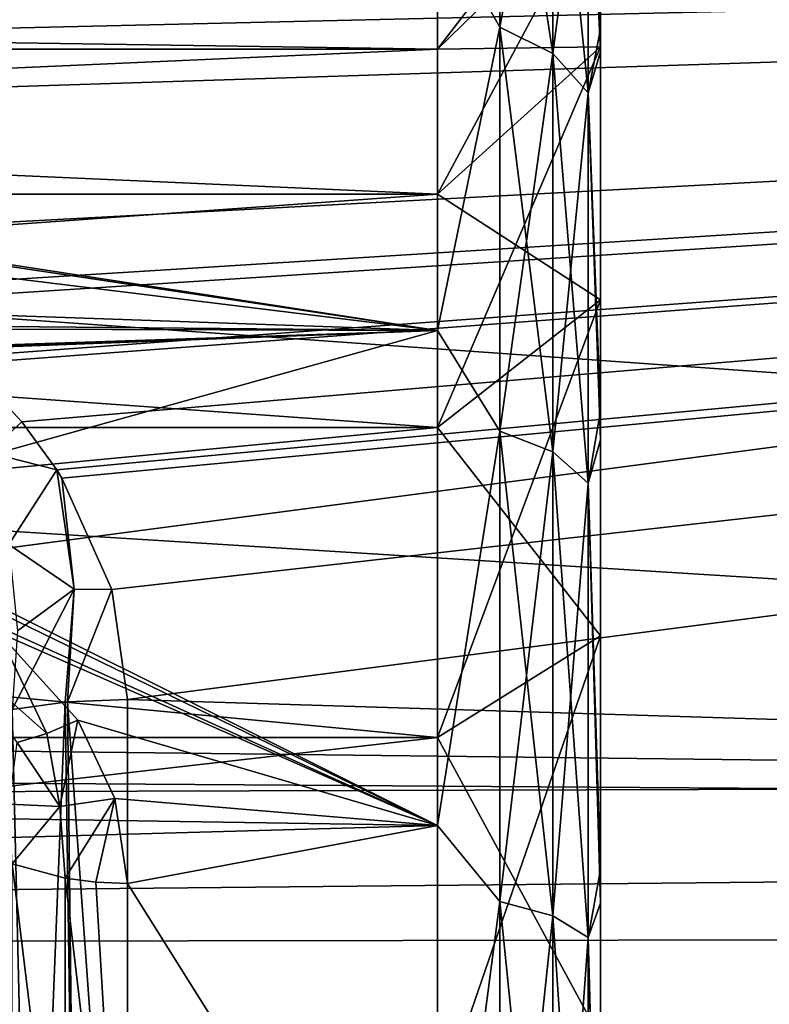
# Model space of a CAD drawing. Header units: millimetres. Extents: x -143 to 143, y -35 to 35.
# Tile 56 of 256: x -113.28 to -110.98, y 2.92 to 5.94. Entities that reach past the tile are written whole.
import ezdxf

# ---------------------------------------------------------------- set-up
doc = ezdxf.new("R2010")
doc.units = ezdxf.units.MM
doc.header["$LTSCALE"] = 65.185185
for name, color, linetype in [('1792', 7, 'CONTINUOUS'), ('1800', 7, 'CONTINUOUS'), ('1813', 7, 'CONTINUOUS'), ('2062', 7, 'CONTINUOUS'), ('2073', 7, 'CONTINUOUS'), ('2087', 7, 'CONTINUOUS'), ('2115', 7, 'CONTINUOUS'), ('2116', 7, 'CONTINUOUS'), ('2132', 7, 'CONTINUOUS'), ('2133', 7, 'CONTINUOUS'), ('2135', 7, 'CONTINUOUS'), ('2136', 7, 'CONTINUOUS'), ('2137', 7, 'CONTINUOUS'), ('2140', 7, 'CONTINUOUS')]:
    doc.layers.add(name, color=color, linetype=linetype)

msp = doc.modelspace()

# ---------------------------------------------------------------- linework, layer by layer
at = {"layer": '1792', "linetype": 'CONTINUOUS'}
for points in [[(-93.65, 3.6336, 20.1754), (-93.65, 7.0732, 19.2411), (-140.45, 6.9438, 19.2882), (-93.65, 3.6336, 20.1754)], [(-140.45, 3.4954, 20.1998), (-93.65, 3.6336, 20.1754), (-140.45, 6.9438, 19.2882), (-140.45, 3.4954, 20.1998)], [(-93.65, 0.0842, 20.4998), (-93.65, 3.6336, 20.1754), (-140.45, 3.4954, 20.1998), (-93.65, 0.0842, 20.4998)], [(-140.45, -0.0589, 20.4999), (-93.65, 0.0842, 20.4998), (-140.45, 3.4954, 20.1998), (-140.45, -0.0589, 20.4999)]]:
    msp.add_3dface(points, dxfattribs=at)
at = {"layer": '1800', "linetype": 'CONTINUOUS'}
for points in [[(-140.45, 7.0544, -19.248), (-93.65, 6.9153, -19.2984), (-117.65, 3.75, -20.1541), (-140.45, 7.0544, -19.248)], [(-93.65, 6.9153, -19.2984), (-93.65, 3.4683, -20.2045), (-117.65, 3.75, -20.1541), (-93.65, 6.9153, -19.2984)], [(-117.65, 3.75, -20.1541), (-93.65, 3.4683, -20.2045), (-116.6849, 3.6237, -20.1772), (-117.65, 3.75, -20.1541)], [(-116.6849, 3.6237, -20.1772), (-93.65, 3.4683, -20.2045), (-115.78, 3.2505, -20.2407), (-116.6849, 3.6237, -20.1772)], [(-93.65, 3.4683, -20.2045), (-93.65, -0.0836, -20.4998), (-115.78, 3.2505, -20.2407), (-93.65, 3.4683, -20.2045)], [(-115.78, 3.2505, -20.2407), (-93.65, -0.0836, -20.4998), (-115.3697, 2.9771, -20.2827), (-115.78, 3.2505, -20.2407)], [(-115.3697, 2.9771, -20.2827), (-93.65, -0.0836, -20.4998), (-114.9985, 2.6518, -20.3278), (-115.3697, 2.9771, -20.2827)]]:
    msp.add_3dface(points, dxfattribs=at)
at = {"layer": '1813', "linetype": 'CONTINUOUS'}
for points in [[(-122, 6, 0), (-122, 5.8496, -1.3349), (-112, 6), (-122, 6, 0)], [(-112, 6), (-122, 5.8496, -1.3349), (-112, 5.8496, -1.335), (-112, 6)], [(-122, 5.8496, 1.335), (-122, 6, 0), (-112, 5.8496, 1.335), (-122, 5.8496, 1.335)], [(-112, 5.8496, 1.335), (-122, 6, 0), (-112, 6), (-112, 5.8496, 1.335)], [(-122, 5.8496, -1.3349), (-122, 5.4059, -2.6032), (-112, 5.8496, -1.335), (-122, 5.8496, -1.3349)], [(-112, 5.8496, -1.335), (-122, 5.4059, -2.6032), (-112, 5.4059, -2.6032), (-112, 5.8496, -1.335)], [(-122, 5.4059, 2.6032), (-122, 5.8496, 1.335), (-112, 5.4059, 2.6032), (-122, 5.4059, 2.6032)], [(-112, 5.4059, 2.6032), (-122, 5.8496, 1.335), (-112, 5.8496, 1.335), (-112, 5.4059, 2.6032)], [(-122, 5.4059, -2.6032), (-122, 4.691, -3.7409), (-112, 5.4059, -2.6032), (-122, 5.4059, -2.6032)], [(-112, 5.4059, -2.6032), (-122, 4.691, -3.7409), (-112, 4.691, -3.7409), (-112, 5.4059, -2.6032)], [(-122, 4.691, 3.7409), (-122, 5.4059, 2.6032), (-112, 4.691, 3.7409), (-122, 4.691, 3.7409)], [(-112, 4.691, 3.7409), (-122, 5.4059, 2.6032), (-112, 5.4059, 2.6032), (-112, 4.691, 3.7409)], [(-122, 4.691, -3.7409), (-122, 3.7409, -4.691), (-112, 4.691, -3.7409), (-122, 4.691, -3.7409)], [(-112, 4.691, -3.7409), (-122, 3.7409, -4.691), (-112, 3.7409, -4.691), (-112, 4.691, -3.7409)], [(-122, 3.7409, 4.691), (-122, 4.691, 3.7409), (-112, 3.7409, 4.691), (-122, 3.7409, 4.691)], [(-112, 3.7409, 4.691), (-122, 4.691, 3.7409), (-112, 4.691, 3.7409), (-112, 3.7409, 4.691)], [(-122, 3.7409, -4.691), (-122, 2.6032, -5.4059), (-112, 3.7409, -4.691), (-122, 3.7409, -4.691)], [(-112, 3.7409, -4.691), (-122, 2.6032, -5.4059), (-112, 2.6032, -5.4059), (-112, 3.7409, -4.691)], [(-122, 2.6032, 5.4059), (-122, 3.7409, 4.691), (-112, 2.6032, 5.4059), (-122, 2.6032, 5.4059)], [(-112, 2.6032, 5.4059), (-122, 3.7409, 4.691), (-112, 3.7409, 4.691), (-112, 2.6032, 5.4059)]]:
    msp.add_3dface(points, dxfattribs=at)
at = {"layer": '2062', "linetype": 'CONTINUOUS'}
for points in [[(-140.45, 7.4711, -16.9243), (-140.45, 5.2857, -17.7288), (-93.65, 6.3704, -17.3686), (-140.45, 7.4711, -16.9243)], [(-140.45, 5.2857, -17.7288), (-127.2, 5.2857, -17.7288), (-93.65, 6.3704, -17.3686), (-140.45, 5.2857, -17.7288)], [(-127.2, 5.2857, -17.7288), (-113.95, 5.2857, -17.7288), (-93.65, 6.3704, -17.3686), (-127.2, 5.2857, -17.7288)], [(-113.95, 5.2857, -17.7288), (-113.7188, 5.1187, -17.7778), (-93.65, 6.3704, -17.3686), (-113.95, 5.2857, -17.7288)], [(-113.7188, 5.1187, -17.7778), (-113.6662, 5.0786, -17.7893), (-93.65, 6.3704, -17.3686), (-113.7188, 5.1187, -17.7778)], [(-113.6662, 5.0786, -17.7893), (-113.4628, 4.907, -17.8374), (-93.65, 6.3704, -17.3686), (-113.6662, 5.0786, -17.7893)], [(-113.4628, 4.907, -17.8374), (-113.4411, 4.8866, -17.843), (-93.65, 6.3704, -17.3686), (-113.4628, 4.907, -17.8374)], [(-113.4411, 4.8866, -17.843), (-113.2743, 4.7076, -17.891), (-93.65, 6.3704, -17.3686), (-113.4411, 4.8866, -17.843)], [(-113.2743, 4.7076, -17.891), (-113.1673, 4.561, -17.9289), (-93.65, 6.3704, -17.3686), (-113.2743, 4.7076, -17.891)], [(-113.1673, 4.561, -17.9289), (-113.1513, 4.5358, -17.9353), (-93.65, 6.3704, -17.3686), (-113.1673, 4.561, -17.9289)], [(-113.1513, 4.5358, -17.9353), (-112.9984, 4.1948, -18.0182), (-93.65, 6.3704, -17.3686), (-113.1513, 4.5358, -17.9353)], [(-112.9984, 4.1948, -18.0182), (-112.95, 3.8574, -18.0934), (-93.65, 6.3704, -17.3686), (-112.9984, 4.1948, -18.0182)], [(-93.65, 6.3704, -17.3686), (-112.95, 3.8574, -18.0934), (-93.65, 3.264, -18.2098), (-93.65, 6.3704, -17.3686)], [(-112.95, 3.8574, -18.0934), (-112.95, 1.2942, -18.4547), (-93.65, 3.264, -18.2098), (-112.95, 3.8574, -18.0934)], [(-93.65, 3.264, -18.2098), (-112.95, 1.2942, -18.4547), (-93.65, 0.0589, -18.4999), (-93.65, 3.264, -18.2098)]]:
    msp.add_3dface(points, dxfattribs=at)
at = {"layer": '2073', "linetype": 'CONTINUOUS'}
for points in [[(-112, 6.2547, 4.9879), (-139.95, 5.0731, 6.1858), (-112, 4.9879, 6.2547), (-112, 6.2547, 4.9879)], [(-139.95, 5.0731, 6.1858), (-112, 6.2547, 4.9879), (-119.95, 5.9628, 5.3333), (-139.95, 5.0731, 6.1858)], [(-112, 6.2547, -4.9879), (-112, 4.9879, -6.2547), (-119.5358, 6.1498, -5.1166), (-112, 6.2547, -4.9879)], [(-119.5876, 6.1243, -5.1471), (-112, 4.9879, -6.2547), (-119.95, 5.9628, -5.3333), (-119.5876, 6.1243, -5.1471)], [(-119.5358, 6.1498, -5.1166), (-112, 4.9879, -6.2547), (-119.5876, 6.1243, -5.1471), (-119.5358, 6.1498, -5.1166)], [(-119.95, 5.9628, -5.3333), (-112, 4.9879, -6.2547), (-139.95, 5.9628, -5.3333), (-119.95, 5.9628, -5.3333)], [(-139.95, 5.9628, -5.3333), (-112, 4.9879, -6.2547), (-139.95, 5.2452, -6.0405), (-139.95, 5.9628, -5.3333)], [(-112, 4.9879, -6.2547), (-113.95, 4.4444, -6.6518), (-139.95, 5.2452, -6.0405), (-112, 4.9879, -6.2547)], [(-139.95, 5.0731, 6.1858), (-139.95, 4.063, 6.8914), (-112, 4.9879, 6.2547), (-139.95, 5.0731, 6.1858)], [(-140.2008, 3.9883, 6.9349), (-140.45, 3.9134, 6.9775), (-112, 4.9879, 6.2547), (-140.2008, 3.9883, 6.9349)], [(-112, 4.9879, 6.2547), (-140.45, 3.9134, 6.9775), (-112, 3.4711, 7.2078), (-112, 4.9879, 6.2547)], [(-139.95, 4.063, 6.8914), (-140.2008, 3.9883, 6.9349), (-112, 4.9879, 6.2547), (-139.95, 4.063, 6.8914)], [(-112, 3.4711, -7.2078), (-113.95, 4.4444, -6.6518), (-112, 4.9879, -6.2547), (-112, 3.4711, -7.2078)], [(-113.6177, 4.2564, -6.7737), (-113.95, 4.4444, -6.6518), (-112, 3.4711, -7.2078), (-113.6177, 4.2564, -6.7737)], [(-113.3975, 4.1038, -6.8673), (-113.6177, 4.2564, -6.7737), (-112, 3.4711, -7.2078), (-113.3975, 4.1038, -6.8673)], [(-113.3467, 4.0622, -6.8919), (-113.3975, 4.1038, -6.8673), (-112, 3.4711, -7.2078), (-113.3467, 4.0622, -6.8919)], [(-113.1027, 3.794, -7.0431), (-113.3467, 4.0622, -6.8919), (-112, 3.4711, -7.2078), (-113.1027, 3.794, -7.0431)], [(-112, 3.4711, 7.2078), (-140.45, 3.9134, 6.9775), (-140.45, 2.6736, 7.54), (-112, 3.4711, 7.2078)], [(-112.9891, 3.5547, -7.1669), (-113.1027, 3.794, -7.0431), (-112, 3.4711, -7.2078), (-112.9891, 3.5547, -7.1669)], [(-112.95, 3.2941, -7.2903), (-112.9891, 3.5547, -7.1669), (-112, 3.4711, -7.2078), (-112.95, 3.2941, -7.2903)], [(-112, 1.7802, 7.7994), (-112, 3.4711, 7.2078), (-140.45, 2.6736, 7.54), (-112, 1.7802, 7.7994)], [(-112, 1.7802, -7.7994), (-112.95, 3.2941, -7.2903), (-112, 3.4711, -7.2078), (-112, 1.7802, -7.7994)], [(-112.95, 1.6848, -7.8206), (-112.95, 3.2941, -7.2903), (-112, 1.7802, -7.7994), (-112.95, 1.6848, -7.8206)]]:
    msp.add_3dface(points, dxfattribs=at)
at = {"layer": '2087', "linetype": 'CONTINUOUS'}
for points in [[(-93.65, 3.1481, 18.2302), (-140.45, 6.0649, 17.4776), (-93.65, 6.2597, 17.4088), (-93.65, 3.1481, 18.2302)], [(-140.45, 3.0752, 18.2426), (-140.45, 6.0649, 17.4776), (-93.65, 3.1481, 18.2302), (-140.45, 3.0752, 18.2426)], [(-93.65, -0.0589, 18.4999), (-140.45, 3.0752, 18.2426), (-93.65, 3.1481, 18.2302), (-93.65, -0.0589, 18.4999)], [(-140.45, 0, 18.5), (-140.45, 3.0752, 18.2426), (-93.65, -0.0589, 18.4999), (-140.45, 0, 18.5)]]:
    msp.add_3dface(points, dxfattribs=at)
at = {"layer": '2115', "linetype": 'CONTINUOUS'}
for points in [[(-113.2743, 4.7076, -17.891), (-113.4411, 4.8866, -17.843), (-113.3761, 4.6141, -17.8959), (-113.2743, 4.7076, -17.891)], [(-113.1673, 4.561, -17.9289), (-113.2743, 4.7076, -17.891), (-113.3761, 4.6141, -17.8959), (-113.1673, 4.561, -17.9289)], [(-113.3137, 4.3318, -17.9245), (-113.1673, 4.561, -17.9289), (-113.3761, 4.6141, -17.8959), (-113.3137, 4.3318, -17.9245)], [(-113.1135, 4.1957, -18.0056), (-113.1673, 4.561, -17.9289), (-113.3137, 4.3318, -17.9245), (-113.1135, 4.1957, -18.0056)], [(-113.1513, 4.5358, -17.9353), (-113.1673, 4.561, -17.9289), (-113.1135, 4.1957, -18.0056), (-113.1513, 4.5358, -17.9353)], [(-112.9984, 4.1948, -18.0182), (-113.1513, 4.5358, -17.9353), (-113.1135, 4.1957, -18.0056), (-112.9984, 4.1948, -18.0182)], [(-113.2874, 4.0683, -17.9397), (-113.1135, 4.1957, -18.0056), (-113.3137, 4.3318, -17.9245), (-113.2874, 4.0683, -17.9397)], [(-113.1413, 3.8495, -18.0562), (-113.1135, 4.1957, -18.0056), (-113.3034, 3.8269, -17.9503), (-113.1413, 3.8495, -18.0562)], [(-113.3034, 3.8269, -17.9503), (-113.1135, 4.1957, -18.0056), (-113.2874, 4.0683, -17.9397), (-113.3034, 3.8269, -17.9503)], [(-113.1341, 3.8501, -18.059), (-113.1135, 4.1957, -18.0056), (-113.1413, 3.8495, -18.0562), (-113.1341, 3.8501, -18.059)], [(-113.1341, 3.8501, -18.059), (-112.9984, 4.1948, -18.0182), (-113.1135, 4.1957, -18.0056), (-113.1341, 3.8501, -18.059)], [(-112.95, 3.8574, -18.0934), (-112.9984, 4.1948, -18.0182), (-113.1341, 3.8501, -18.059), (-112.95, 3.8574, -18.0934)]]:
    msp.add_3dface(points, dxfattribs=at)
at = {"layer": '2116', "linetype": 'CONTINUOUS'}
for points in [[(-113.1413, 3.8495, -18.0562), (-113.3034, 3.8269, -17.9503), (-113.2439, 1.2876, -18.3594), (-113.1413, 3.8495, -18.0562)], [(-113.1045, 1.2925, -18.4303), (-113.1413, 3.8495, -18.0562), (-113.2439, 1.2876, -18.3594), (-113.1045, 1.2925, -18.4303)], [(-113.1341, 3.8501, -18.059), (-113.1413, 3.8495, -18.0562), (-113.1045, 1.2925, -18.4303), (-113.1341, 3.8501, -18.059)], [(-112.95, 1.2942, -18.4547), (-112.95, 3.8574, -18.0934), (-113.1341, 3.8501, -18.059), (-112.95, 1.2942, -18.4547)], [(-112.95, 1.2942, -18.4547), (-113.1341, 3.8501, -18.059), (-113.1045, 1.2925, -18.4303), (-112.95, 1.2942, -18.4547)], [(-113.2439, 1.2876, -18.3594), (-113.3034, 3.8269, -17.9503), (-113.3545, 1.2798, -18.2491), (-113.2439, 1.2876, -18.3594)]]:
    msp.add_3dface(points, dxfattribs=at)
at = {"layer": '2132', "linetype": 'CONTINUOUS'}
for points in [[(-111.5, 6.7877, 3.1902), (-111.5, 5.9119, 4.6152), (-111.5, 6.3371, 1.4463), (-111.5, 6.7877, 3.1902)], [(-111.5, 5.8409, -4.7046), (-111.5, 6.7383, -3.2931), (-111.5, 5.8564, -2.8201), (-111.5, 5.8409, -4.7046)], [(-111.5, 5.8564, -2.8201), (-111.5, 6.7383, -3.2931), (-111.5, 6.3371, -1.4463), (-111.5, 5.8564, -2.8201)], [(-111.5, 6.3371, 1.4463), (-111.5, 5.9119, 4.6152), (-111.5, 5.8564, 2.82), (-111.5, 6.3371, 1.4463)], [(-111.5, 5.9119, 4.6152), (-111.5, 4.7419, 5.8107), (-111.5, 5.8564, 2.82), (-111.5, 5.9119, 4.6152)], [(-111.5, 5.8564, 2.82), (-111.5, 4.7419, 5.8107), (-111.5, 5.0819, 4.0526), (-111.5, 5.8564, 2.82)], [(-111.5, 5.0819, -4.0527), (-111.5, 5.8409, -4.7046), (-111.5, 5.8564, -2.8201), (-111.5, 5.0819, -4.0527)], [(-111.5, 4.6529, -5.8822), (-111.5, 5.8409, -4.7046), (-111.5, 5.0819, -4.0527), (-111.5, 4.6529, -5.8822)], [(-111.5, 5.0819, 4.0526), (-111.5, 4.7419, 5.8107), (-111.5, 4.0527, 5.0819), (-111.5, 5.0819, 4.0526)], [(-111.5, 4.0527, -5.0819), (-111.5, 4.6529, -5.8822), (-111.5, 5.0819, -4.0527), (-111.5, 4.0527, -5.0819)], [(-111.5, 4.7419, 5.8107), (-111.5, 3.3365, 6.717), (-111.5, 4.0527, 5.0819), (-111.5, 4.7419, 5.8107)], [(-111.5, 3.2339, -6.767), (-111.5, 4.6529, -5.8822), (-111.5, 4.0527, -5.0819), (-111.5, 3.2339, -6.767)], [(-111.5, 4.0527, 5.0819), (-111.5, 3.3365, 6.717), (-111.5, 2.8201, 5.8564), (-111.5, 4.0527, 5.0819)], [(-111.5, 2.8201, -5.8564), (-111.5, 3.2339, -6.767), (-111.5, 4.0527, -5.0819), (-111.5, 2.8201, -5.8564)], [(-111.5, 3.3365, 6.717), (-111.5, 1.7642, 7.2896), (-111.5, 2.8201, 5.8564), (-111.5, 3.3365, 6.717)], [(-111.5, 1.653, -7.3156), (-111.5, 3.2339, -6.767), (-111.5, 2.8201, -5.8564), (-111.5, 1.653, -7.3156)]]:
    msp.add_3dface(points, dxfattribs=at)
at = {"layer": '2133', "linetype": 'CONTINUOUS'}
for points in [[(-112, 6), (-112, 5.8496, -1.335), (-111.5, 6.5, 0), (-112, 6)], [(-112, 5.8496, -1.335), (-111.5, 6.3371, -1.4463), (-111.5, 6.5, 0), (-112, 5.8496, -1.335)], [(-112, 5.8496, 1.335), (-112, 6), (-111.5, 6.3371, 1.4463), (-112, 5.8496, 1.335)], [(-112, 5.8496, 1.335), (-111.5, 6.3371, 1.4463), (-111.5, 5.8564, 2.82), (-112, 5.8496, 1.335)], [(-112, 5.8496, -1.335), (-112, 5.4059, -2.6032), (-111.5, 6.3371, -1.4463), (-112, 5.8496, -1.335)], [(-112, 5.4059, -2.6032), (-111.5, 5.8564, -2.8201), (-111.5, 6.3371, -1.4463), (-112, 5.4059, -2.6032)], [(-112, 5.4059, 2.6032), (-112, 5.8496, 1.335), (-111.5, 5.8564, 2.82), (-112, 5.4059, 2.6032)], [(-112, 5.4059, 2.6032), (-111.5, 5.8564, 2.82), (-111.5, 5.0819, 4.0526), (-112, 5.4059, 2.6032)], [(-112, 5.4059, -2.6032), (-112, 4.691, -3.7409), (-111.5, 5.8564, -2.8201), (-112, 5.4059, -2.6032)], [(-112, 4.691, -3.7409), (-111.5, 5.0819, -4.0527), (-111.5, 5.8564, -2.8201), (-112, 4.691, -3.7409)], [(-112, 4.691, 3.7409), (-112, 5.4059, 2.6032), (-111.5, 5.0819, 4.0526), (-112, 4.691, 3.7409)], [(-112, 4.691, 3.7409), (-111.5, 5.0819, 4.0526), (-111.5, 4.0527, 5.0819), (-112, 4.691, 3.7409)], [(-112, 4.691, -3.7409), (-112, 3.7409, -4.691), (-111.5, 5.0819, -4.0527), (-112, 4.691, -3.7409)], [(-112, 3.7409, -4.691), (-111.5, 4.0527, -5.0819), (-111.5, 5.0819, -4.0527), (-112, 3.7409, -4.691)], [(-112, 3.7409, 4.691), (-112, 4.691, 3.7409), (-111.5, 4.0527, 5.0819), (-112, 3.7409, 4.691)], [(-112, 3.7409, 4.691), (-111.5, 4.0527, 5.0819), (-111.5, 2.8201, 5.8564), (-112, 3.7409, 4.691)], [(-112, 3.7409, -4.691), (-112, 2.6032, -5.4059), (-111.5, 4.0527, -5.0819), (-112, 3.7409, -4.691)], [(-112, 2.6032, -5.4059), (-111.5, 2.8201, -5.8564), (-111.5, 4.0527, -5.0819), (-112, 2.6032, -5.4059)], [(-112, 2.6032, 5.4059), (-112, 3.7409, 4.691), (-111.5, 2.8201, 5.8564), (-112, 2.6032, 5.4059)]]:
    msp.add_3dface(points, dxfattribs=at)
at = {"layer": '2135', "linetype": 'CONTINUOUS'}
for points in [[(-111.8087, 5.9169, -5.3276), (-112, 6.2547, -4.9879), (-111.8087, 6.8952, -3.981), (-111.8087, 5.9169, -5.3276)], [(-111.8087, 6.8952, 3.981), (-112, 6.2547, 4.9879), (-111.8087, 5.9169, 5.3276), (-111.8087, 6.8952, 3.981)], [(-111.8087, 5.9169, -5.3276), (-111.8087, 6.8952, -3.981), (-111.6463, 5.8362, -5.255), (-111.8087, 5.9169, -5.3276)], [(-111.6463, 5.8362, -5.255), (-111.8087, 6.8952, -3.981), (-111.6463, 6.8013, -3.9267), (-111.6463, 5.8362, -5.255)], [(-111.8087, 6.8952, 3.981), (-111.8087, 5.9169, 5.3276), (-111.6463, 6.8013, 3.9267), (-111.8087, 6.8952, 3.981)], [(-111.6463, 6.8013, 3.9267), (-111.8087, 5.9169, 5.3276), (-111.6463, 5.8362, 5.255), (-111.6463, 6.8013, 3.9267)], [(-111.5379, 6.6606, 3.8455), (-111.6463, 6.8013, 3.9267), (-111.6463, 5.8362, 5.255), (-111.5379, 6.6606, 3.8455)], [(-111.5379, 6.6606, -3.8455), (-111.5379, 5.7155, -5.1463), (-111.6463, 6.8013, -3.9267), (-111.5379, 6.6606, -3.8455)], [(-111.5379, 5.7155, -5.1463), (-111.6463, 5.8362, -5.255), (-111.6463, 6.8013, -3.9267), (-111.5379, 5.7155, -5.1463)], [(-111.5, 5.9119, 4.6152), (-111.5, 6.7877, 3.1902), (-111.5379, 6.6606, 3.8455), (-111.5, 5.9119, 4.6152)], [(-111.5, 6.7383, -3.2931), (-111.5, 5.8409, -4.7046), (-111.5379, 6.6606, -3.8455), (-111.5, 6.7383, -3.2931)], [(-111.5379, 5.7155, 5.1463), (-111.5379, 6.6606, 3.8455), (-111.6463, 5.8362, 5.255), (-111.5379, 5.7155, 5.1463)], [(-111.5379, 5.7155, 5.1463), (-111.5, 5.9119, 4.6152), (-111.5379, 6.6606, 3.8455), (-111.5379, 5.7155, 5.1463)], [(-111.5379, 6.6606, -3.8455), (-111.5, 5.8409, -4.7046), (-111.5379, 5.7155, -5.1463), (-111.5379, 6.6606, -3.8455)], [(-112, 4.9879, -6.2547), (-112, 6.2547, -4.9879), (-111.8087, 5.9169, -5.3276), (-112, 4.9879, -6.2547)], [(-112, 6.2547, 4.9879), (-112, 4.9879, 6.2547), (-111.8087, 5.9169, 5.3276), (-112, 6.2547, 4.9879)], [(-111.8087, 4.6799, -6.4413), (-112, 4.9879, -6.2547), (-111.8087, 5.9169, -5.3276), (-111.8087, 4.6799, -6.4413)], [(-111.8087, 5.9169, 5.3276), (-112, 4.9879, 6.2547), (-111.8087, 4.6799, 6.4413), (-111.8087, 5.9169, 5.3276)], [(-111.8087, 4.6799, -6.4413), (-111.8087, 5.9169, -5.3276), (-111.6463, 4.6161, -6.3535), (-111.8087, 4.6799, -6.4413)], [(-111.6463, 4.6161, -6.3535), (-111.8087, 5.9169, -5.3276), (-111.6463, 5.8362, -5.255), (-111.6463, 4.6161, -6.3535)], [(-111.8087, 5.9169, 5.3276), (-111.8087, 4.6799, 6.4413), (-111.6463, 5.8362, 5.255), (-111.8087, 5.9169, 5.3276)], [(-111.5, 4.7419, 5.8107), (-111.5, 5.9119, 4.6152), (-111.5379, 5.7155, 5.1463), (-111.5, 4.7419, 5.8107)], [(-111.6463, 5.8362, 5.255), (-111.8087, 4.6799, 6.4413), (-111.6463, 4.6161, 6.3535), (-111.6463, 5.8362, 5.255)], [(-111.5379, 5.7155, 5.1463), (-111.6463, 5.8362, 5.255), (-111.6463, 4.6161, 6.3535), (-111.5379, 5.7155, 5.1463)], [(-111.5379, 5.7155, -5.1463), (-111.5379, 4.5206, -6.2221), (-111.6463, 5.8362, -5.255), (-111.5379, 5.7155, -5.1463)], [(-111.5379, 4.5206, -6.2221), (-111.6463, 4.6161, -6.3535), (-111.6463, 5.8362, -5.255), (-111.5379, 4.5206, -6.2221)], [(-111.5, 5.8409, -4.7046), (-111.5, 4.6529, -5.8822), (-111.5379, 5.7155, -5.1463), (-111.5, 5.8409, -4.7046)], [(-111.5379, 4.5206, 6.2221), (-111.5379, 5.7155, 5.1463), (-111.6463, 4.6161, 6.3535), (-111.5379, 4.5206, 6.2221)], [(-111.5379, 4.5206, 6.2221), (-111.5, 4.7419, 5.8107), (-111.5379, 5.7155, 5.1463), (-111.5379, 4.5206, 6.2221)], [(-111.5379, 5.7155, -5.1463), (-111.5, 4.6529, -5.8822), (-111.5379, 4.5206, -6.2221), (-111.5379, 5.7155, -5.1463)], [(-112, 3.4711, -7.2078), (-112, 4.9879, -6.2547), (-111.8087, 4.6799, -6.4413), (-112, 3.4711, -7.2078)], [(-112, 4.9879, 6.2547), (-112, 3.4711, 7.2078), (-111.8087, 4.6799, 6.4413), (-112, 4.9879, 6.2547)], [(-111.5, 3.3365, 6.717), (-111.5, 4.7419, 5.8107), (-111.5379, 4.5206, 6.2221), (-111.5, 3.3365, 6.717)], [(-111.8087, 3.2384, -7.2736), (-112, 3.4711, -7.2078), (-111.8087, 4.6799, -6.4413), (-111.8087, 3.2384, -7.2736)], [(-111.8087, 4.6799, 6.4413), (-112, 3.4711, 7.2078), (-111.8087, 3.2384, 7.2736), (-111.8087, 4.6799, 6.4413)], [(-111.8087, 3.2384, -7.2736), (-111.8087, 4.6799, -6.4413), (-111.6463, 3.1943, -7.1745), (-111.8087, 3.2384, -7.2736)], [(-111.6463, 3.1943, -7.1745), (-111.8087, 4.6799, -6.4413), (-111.6463, 4.6161, -6.3535), (-111.6463, 3.1943, -7.1745)], [(-111.8087, 4.6799, 6.4413), (-111.8087, 3.2384, 7.2736), (-111.6463, 4.6161, 6.3535), (-111.8087, 4.6799, 6.4413)], [(-111.5, 4.6529, -5.8822), (-111.5, 3.2339, -6.767), (-111.5379, 4.5206, -6.2221), (-111.5, 4.6529, -5.8822)], [(-111.6463, 4.6161, 6.3535), (-111.8087, 3.2384, 7.2736), (-111.6463, 3.1943, 7.1745), (-111.6463, 4.6161, 6.3535)], [(-111.5379, 4.5206, 6.2221), (-111.6463, 4.6161, 6.3535), (-111.6463, 3.1943, 7.1745), (-111.5379, 4.5206, 6.2221)], [(-111.5379, 4.5206, -6.2221), (-111.5379, 3.1282, -7.0261), (-111.6463, 4.6161, -6.3535), (-111.5379, 4.5206, -6.2221)], [(-111.5379, 3.1282, -7.0261), (-111.6463, 3.1943, -7.1745), (-111.6463, 4.6161, -6.3535), (-111.5379, 3.1282, -7.0261)], [(-111.5379, 3.1282, 7.0261), (-111.5379, 4.5206, 6.2221), (-111.6463, 3.1943, 7.1745), (-111.5379, 3.1282, 7.0261)], [(-111.5379, 3.1282, 7.0261), (-111.5, 3.3365, 6.717), (-111.5379, 4.5206, 6.2221), (-111.5379, 3.1282, 7.0261)], [(-111.5379, 4.5206, -6.2221), (-111.5, 3.2339, -6.767), (-111.5379, 3.1282, -7.0261), (-111.5379, 4.5206, -6.2221)], [(-112, 1.7802, -7.7994), (-112, 3.4711, -7.2078), (-111.8087, 3.2384, -7.2736), (-112, 1.7802, -7.7994)], [(-112, 3.4711, 7.2078), (-112, 1.7802, 7.7994), (-111.8087, 3.2384, 7.2736), (-112, 3.4711, 7.2078)], [(-111.5, 1.7642, 7.2896), (-111.5, 3.3365, 6.717), (-111.5379, 3.1282, 7.0261), (-111.5, 1.7642, 7.2896)], [(-111.8087, 1.6554, -7.788), (-112, 1.7802, -7.7994), (-111.8087, 3.2384, -7.2736), (-111.8087, 1.6554, -7.788)], [(-111.8087, 3.2384, 7.2736), (-112, 1.7802, 7.7994), (-111.8087, 1.6554, 7.788), (-111.8087, 3.2384, 7.2736)], [(-111.8087, 1.6554, -7.788), (-111.8087, 3.2384, -7.2736), (-111.6463, 1.6328, -7.6818), (-111.8087, 1.6554, -7.788)], [(-111.6463, 1.6328, -7.6818), (-111.8087, 3.2384, -7.2736), (-111.6463, 3.1943, -7.1745), (-111.6463, 1.6328, -7.6818)], [(-111.8087, 3.2384, 7.2736), (-111.8087, 1.6554, 7.788), (-111.6463, 3.1943, 7.1745), (-111.8087, 3.2384, 7.2736)], [(-111.5, 3.2339, -6.767), (-111.5, 1.653, -7.3156), (-111.5379, 3.1282, -7.0261), (-111.5, 3.2339, -6.767)], [(-111.6463, 3.1943, 7.1745), (-111.8087, 1.6554, 7.788), (-111.6463, 1.6328, 7.6818), (-111.6463, 3.1943, 7.1745)], [(-111.5379, 3.1282, 7.0261), (-111.6463, 3.1943, 7.1745), (-111.6463, 1.6328, 7.6818), (-111.5379, 3.1282, 7.0261)], [(-111.5379, 3.1282, -7.0261), (-111.5379, 1.599, -7.5229), (-111.6463, 3.1943, -7.1745), (-111.5379, 3.1282, -7.0261)], [(-111.5379, 1.599, -7.5229), (-111.6463, 1.6328, -7.6818), (-111.6463, 3.1943, -7.1745), (-111.5379, 1.599, -7.5229)], [(-111.5379, 1.599, 7.5229), (-111.5379, 3.1282, 7.0261), (-111.6463, 1.6328, 7.6818), (-111.5379, 1.599, 7.5229)], [(-111.5379, 1.599, 7.5229), (-111.5, 1.7642, 7.2896), (-111.5379, 3.1282, 7.0261), (-111.5379, 1.599, 7.5229)], [(-111.5379, 3.1282, -7.0261), (-111.5, 1.653, -7.3156), (-111.5379, 1.599, -7.5229), (-111.5379, 3.1282, -7.0261)]]:
    msp.add_3dface(points, dxfattribs=at)
at = {"layer": '2136', "linetype": 'CONTINUOUS'}
for points in [[(-113.1413, 3.3098, -7.325), (-113.1413, 2.0247, -7.7789), (-113.3037, 3.3545, -7.4239), (-113.1413, 3.3098, -7.325)], [(-113.3037, 3.3545, -7.4239), (-113.1413, 2.0247, -7.7789), (-113.3037, 2.0521, -7.8839), (-113.3037, 3.3545, -7.4239)], [(-113.0475, 3.2981, -7.2991), (-112.95, 1.6848, -7.8206), (-113.1413, 3.3098, -7.325), (-113.0475, 3.2981, -7.2991)], [(-113.1413, 3.3098, -7.325), (-112.95, 1.6848, -7.8206), (-113.1413, 2.0247, -7.7789), (-113.1413, 3.3098, -7.325)], [(-112.95, 3.2941, -7.2903), (-112.95, 1.6848, -7.8206), (-113.0475, 3.2981, -7.2991), (-112.95, 3.2941, -7.2903)]]:
    msp.add_3dface(points, dxfattribs=at)
at = {"layer": '2137', "linetype": 'CONTINUOUS'}
for points in [[(-113.1027, 3.794, -7.0431), (-113.1579, 3.5296, -7.2143), (-113.198, 3.7534, -7.0786), (-113.1027, 3.794, -7.0431)], [(-113.1027, 3.794, -7.0431), (-112.9891, 3.5547, -7.1669), (-113.1579, 3.5296, -7.2143), (-113.1027, 3.794, -7.0431)], [(-113.198, 3.7534, -7.0786), (-113.1579, 3.5296, -7.2143), (-113.2887, 3.7261, -7.1335), (-113.198, 3.7534, -7.0786)], [(-113.1579, 3.5296, -7.2143), (-113.3129, 3.5368, -7.3189), (-113.2887, 3.7261, -7.1335), (-113.1579, 3.5296, -7.2143)], [(-113.1579, 3.5296, -7.2143), (-113.3037, 3.3545, -7.4239), (-113.3129, 3.5368, -7.3189), (-113.1579, 3.5296, -7.2143)], [(-113.1413, 3.3098, -7.325), (-113.3037, 3.3545, -7.4239), (-113.1579, 3.5296, -7.2143), (-113.1413, 3.3098, -7.325)], [(-112.9891, 3.5547, -7.1669), (-113.1413, 3.3098, -7.325), (-113.1579, 3.5296, -7.2143), (-112.9891, 3.5547, -7.1669)], [(-112.9891, 3.5547, -7.1669), (-113.0475, 3.2981, -7.2991), (-113.1413, 3.3098, -7.325), (-112.9891, 3.5547, -7.1669)], [(-112.9891, 3.5547, -7.1669), (-112.95, 3.2941, -7.2903), (-113.0475, 3.2981, -7.2991), (-112.9891, 3.5547, -7.1669)]]:
    msp.add_3dface(points, dxfattribs=at)
at = {"layer": '2140', "linetype": 'CONTINUOUS'}
for points in [[(-113.3467, 4.0622, -6.8919), (-113.198, 3.7534, -7.0786), (-113.4654, 3.99, -6.9625), (-113.3467, 4.0622, -6.8919)], [(-113.3467, 4.0622, -6.8919), (-113.1027, 3.794, -7.0431), (-113.198, 3.7534, -7.0786), (-113.3467, 4.0622, -6.8919)], [(-113.198, 3.7534, -7.0786), (-113.2887, 3.7261, -7.1335), (-113.4654, 3.99, -6.9625), (-113.198, 3.7534, -7.0786)]]:
    msp.add_3dface(points, dxfattribs=at)

doc.saveas('drawing.dxf')
